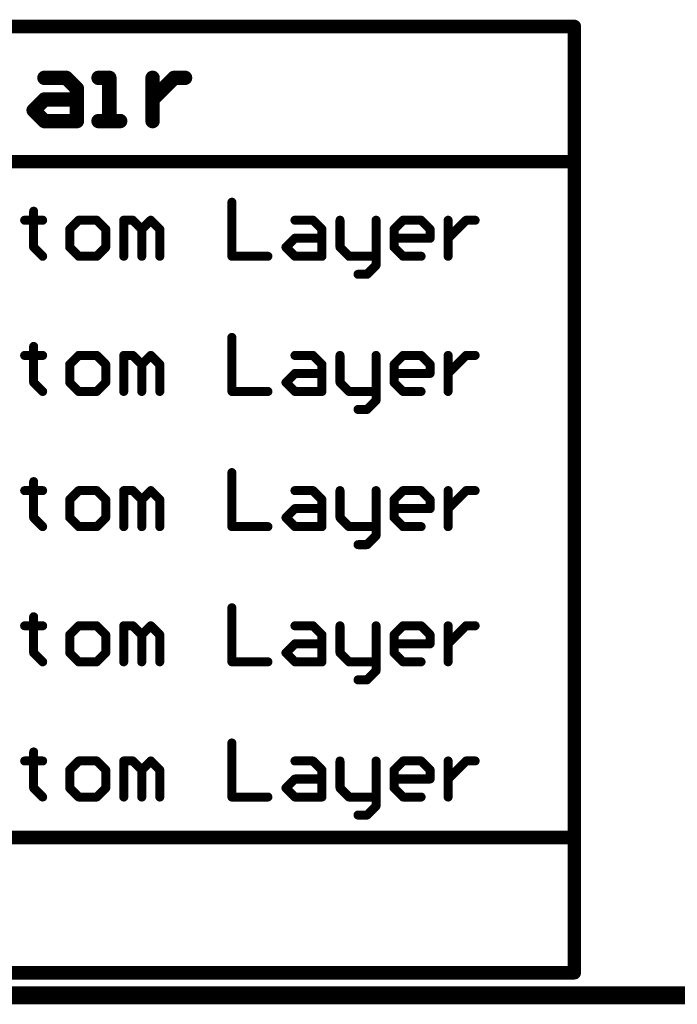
# Model space of a CAD drawing. Extents: x -1.7 to 9, y -2.8 to 5.2.
# Tile 20 of 227: x 3 to 3.7, y -2.8 to -1.7. Entities that reach past the tile are written whole.
import ezdxf

# ---------------------------------------------------------------- set-up
doc = ezdxf.new("R2010")
doc.units = 0
doc.layers.get('0').update_dxf_attribs({"linetype": 'CONTINUOUS'})
doc.layers.add('qfn32-50-23-b_document', color=1, linetype='CONTINUOUS')
doc.layers.add('qfn32-50-23-b_drawing_1', color=1, linetype='CONTINUOUS')

# ---------------------------------------------------------------- blocks, each defined once
blk = doc.blocks.new('D58')
at = {"const_width": 0.005}
blk.add_lwpolyline([(-0.0025, 0, 1), (0.0025, 0, 1)], format="xyb", close=True, dxfattribs=at)
blk = doc.blocks.new('D69')
at = {"const_width": 0.0075}
blk.add_lwpolyline([(-0.00375, 0, 1), (0.00375, 0, 1)], format="xyb", close=True, dxfattribs=at)
blk = doc.blocks.new('D70')
at = {"const_width": 0.008}
blk.add_lwpolyline([(-0.004, 0, 1), (0.004, 0, 1)], format="xyb", close=True, dxfattribs=at)

msp = doc.modelspace()

# ---------------------------------------------------------------- linework, layer by layer
at = {"layer": 'qfn32-50-23-b_document', "color": 1, "const_width": 0.02}
msp.add_lwpolyline([(-1.530418, -2.81), (3.869582, -2.81)], dxfattribs=at)
at = {"layer": 'qfn32-50-23-b_drawing_1', "color": 1}
for points, const_width in [([(-1.475368, -1.735), (3.609241, -1.735)], 0.015), ([(3.609241, -2.785), (3.609241, -1.735)], 0.015), ([(3.021396, -1.792015), (3.045388, -1.792015)], 0.016), ([(3.045388, -1.792015), (3.057384, -1.804012)], 0.016), ([(3.093372, -1.792015), (3.081376, -1.792015)], 0.016), ([(3.093372, -1.84), (3.093372, -1.792015)], 0.016), ([(3.141357, -1.792015), (3.141357, -1.84)], 0.016), ([(3.153353, -1.804012), (3.165349, -1.792015)], 0.016), ([(3.165349, -1.792015), (3.177345, -1.792015)], 0.016), ([(3.057384, -1.804012), (3.057384, -1.84)], 0.016), ([(3.141357, -1.816008), (3.153353, -1.804012)], 0.016), ([(3.0094, -1.828004), (3.021396, -1.816008)], 0.016), ([(3.021396, -1.816008), (3.057384, -1.816008)], 0.016), ([(3.141357, -1.84), (3.141357, -1.816008)], 0.016), ([(3.021396, -1.84), (3.0094, -1.828004)], 0.016), ([(3.057384, -1.84), (3.021396, -1.84)], 0.016), ([(3.081376, -1.84), (3.105369, -1.84)], 0.016), ([(3.105369, -1.84), (3.093372, -1.84)], 0.016), ([(-1.475368, -1.885), (3.609241, -1.885)], 0.015), ([(3.229329, -1.930019), (3.229329, -1.99)], 0.01), ([(3.0094, -1.940016), (3.0094, -1.950013)], 0.01), ([(3.0094, -1.950013), (2.999403, -1.950013)], 0.01), ([(2.999403, -1.950013), (3.019396, -1.950013)], 0.01), ([(3.019396, -1.950013), (3.0094, -1.950013)], 0.01), ([(3.0094, -1.950013), (3.0094, -1.980003)], 0.01), ([(3.059384, -1.950013), (3.049387, -1.96001)], 0.01), ([(3.049387, -1.96001), (3.049387, -1.980003)], 0.01), ([(3.079377, -1.950013), (3.059384, -1.950013)], 0.01), ([(3.089374, -1.96001), (3.079377, -1.950013)], 0.01), ([(3.089374, -1.980003), (3.089374, -1.96001)], 0.01), ([(3.109367, -1.99), (3.109367, -1.950013)], 0.01), ([(3.109367, -1.950013), (3.119364, -1.950013)], 0.01), ([(3.119364, -1.950013), (3.129361, -1.96001)], 0.01), ([(3.129361, -1.96001), (3.139358, -1.950013)], 0.01), ([(3.129361, -1.96001), (3.129361, -1.99)], 0.01), ([(3.129361, -1.99), (3.129361, -1.96001)], 0.01), ([(3.139358, -1.950013), (3.149354, -1.96001)], 0.01), ([(3.149354, -1.96001), (3.149354, -1.99)], 0.01), ([(3.299306, -1.950013), (3.3193, -1.950013)], 0.01), ([(3.3193, -1.950013), (3.329296, -1.96001)], 0.01), ([(3.329296, -1.96001), (3.329296, -1.99)], 0.01), ([(3.34929, -1.950013), (3.34929, -1.980003)], 0.01), ([(3.389277, -1.99), (3.389277, -1.950013)], 0.01), ([(3.40927, -1.96001), (3.419267, -1.950013)], 0.01), ([(3.40927, -1.980003), (3.40927, -1.96001)], 0.01), ([(3.419267, -1.950013), (3.439261, -1.950013)], 0.01), ([(3.439261, -1.950013), (3.449258, -1.96001)], 0.01), ([(3.449258, -1.96001), (3.449258, -1.970006)], 0.01), ([(3.469251, -1.950013), (3.469251, -1.99)], 0.01), ([(3.469251, -1.970006), (3.479248, -1.96001)], 0.01), ([(3.479248, -1.96001), (3.489244, -1.950013)], 0.01), ([(3.489244, -1.950013), (3.499241, -1.950013)], 0.01), ([(3.289309, -1.980003), (3.299306, -1.970006)], 0.01), ([(3.299306, -1.970006), (3.329296, -1.970006)], 0.01), ([(3.449258, -1.970006), (3.40927, -1.970006)], 0.01), ([(3.469251, -1.99), (3.469251, -1.970006)], 0.01), ([(3.0094, -1.980003), (3.019396, -1.99)], 0.01), ([(3.049387, -1.980003), (3.059384, -1.99)], 0.01), ([(3.079377, -1.99), (3.089374, -1.980003)], 0.01), ([(3.299306, -1.99), (3.289309, -1.980003)], 0.01), ([(3.34929, -1.980003), (3.359287, -1.99)], 0.01), ([(3.419267, -1.99), (3.40927, -1.980003)], 0.01), ([(3.059384, -1.99), (3.079377, -1.99)], 0.01), ([(3.229329, -1.99), (3.269316, -1.99)], 0.01), ([(3.329296, -1.99), (3.299306, -1.99)], 0.01), ([(3.359287, -1.99), (3.389277, -1.99)], 0.01), ([(3.389277, -1.99), (3.389277, -1.999997)], 0.01), ([(3.439261, -1.99), (3.419267, -1.99)], 0.01), ([(3.389277, -1.999997), (3.37928, -2.009993)], 0.01), ([(3.37928, -2.009993), (3.369283, -2.009993)], 0.01), ([(3.229329, -2.080019), (3.229329, -2.14)], 0.01), ([(3.0094, -2.090016), (3.0094, -2.100013)], 0.01), ([(3.0094, -2.100013), (2.999403, -2.100013)], 0.01), ([(2.999403, -2.100013), (3.019396, -2.100013)], 0.01), ([(3.019396, -2.100013), (3.0094, -2.100013)], 0.01), ([(3.0094, -2.100013), (3.0094, -2.130003)], 0.01), ([(3.059384, -2.100013), (3.049387, -2.11001)], 0.01), ([(3.079377, -2.100013), (3.059384, -2.100013)], 0.01), ([(3.089374, -2.11001), (3.079377, -2.100013)], 0.01), ([(3.109367, -2.14), (3.109367, -2.100013)], 0.01), ([(3.109367, -2.100013), (3.119364, -2.100013)], 0.01), ([(3.119364, -2.100013), (3.129361, -2.11001)], 0.01), ([(3.129361, -2.11001), (3.139358, -2.100013)], 0.01), ([(3.139358, -2.100013), (3.149354, -2.11001)], 0.01), ([(3.299306, -2.100013), (3.3193, -2.100013)], 0.01), ([(3.3193, -2.100013), (3.329296, -2.11001)], 0.01), ([(3.34929, -2.100013), (3.34929, -2.130003)], 0.01), ([(3.389277, -2.14), (3.389277, -2.100013)], 0.01), ([(3.40927, -2.11001), (3.419267, -2.100013)], 0.01), ([(3.419267, -2.100013), (3.439261, -2.100013)], 0.01), ([(3.439261, -2.100013), (3.449258, -2.11001)], 0.01), ([(3.469251, -2.100013), (3.469251, -2.14)], 0.01), ([(3.479248, -2.11001), (3.489244, -2.100013)], 0.01), ([(3.489244, -2.100013), (3.499241, -2.100013)], 0.01), ([(3.049387, -2.11001), (3.049387, -2.130003)], 0.01), ([(3.089374, -2.130003), (3.089374, -2.11001)], 0.01), ([(3.129361, -2.11001), (3.129361, -2.14)], 0.01), ([(3.129361, -2.14), (3.129361, -2.11001)], 0.01), ([(3.149354, -2.11001), (3.149354, -2.14)], 0.01), ([(3.329296, -2.11001), (3.329296, -2.14)], 0.01), ([(3.40927, -2.130003), (3.40927, -2.11001)], 0.01), ([(3.449258, -2.11001), (3.449258, -2.120006)], 0.01), ([(3.469251, -2.120006), (3.479248, -2.11001)], 0.01), ([(3.289309, -2.130003), (3.299306, -2.120006)], 0.01), ([(3.299306, -2.120006), (3.329296, -2.120006)], 0.01), ([(3.449258, -2.120006), (3.40927, -2.120006)], 0.01), ([(3.469251, -2.14), (3.469251, -2.120006)], 0.01), ([(3.0094, -2.130003), (3.019396, -2.14)], 0.01), ([(3.049387, -2.130003), (3.059384, -2.14)], 0.01), ([(3.079377, -2.14), (3.089374, -2.130003)], 0.01), ([(3.299306, -2.14), (3.289309, -2.130003)], 0.01), ([(3.34929, -2.130003), (3.359287, -2.14)], 0.01), ([(3.419267, -2.14), (3.40927, -2.130003)], 0.01), ([(3.059384, -2.14), (3.079377, -2.14)], 0.01), ([(3.229329, -2.14), (3.269316, -2.14)], 0.01), ([(3.329296, -2.14), (3.299306, -2.14)], 0.01), ([(3.359287, -2.14), (3.389277, -2.14)], 0.01), ([(3.389277, -2.14), (3.389277, -2.149997)], 0.01), ([(3.439261, -2.14), (3.419267, -2.14)], 0.01), ([(3.389277, -2.149997), (3.37928, -2.159993)], 0.01), ([(3.37928, -2.159993), (3.369283, -2.159993)], 0.01), ([(3.229329, -2.230019), (3.229329, -2.29)], 0.01), ([(3.0094, -2.240016), (3.0094, -2.250013)], 0.01), ([(3.0094, -2.250013), (2.999403, -2.250013)], 0.01), ([(2.999403, -2.250013), (3.019396, -2.250013)], 0.01), ([(3.019396, -2.250013), (3.0094, -2.250013)], 0.01), ([(3.0094, -2.250013), (3.0094, -2.280003)], 0.01), ([(3.059384, -2.250013), (3.049387, -2.26001)], 0.01), ([(3.079377, -2.250013), (3.059384, -2.250013)], 0.01), ([(3.089374, -2.26001), (3.079377, -2.250013)], 0.01), ([(3.109367, -2.29), (3.109367, -2.250013)], 0.01), ([(3.109367, -2.250013), (3.119364, -2.250013)], 0.01), ([(3.119364, -2.250013), (3.129361, -2.26001)], 0.01), ([(3.129361, -2.26001), (3.139358, -2.250013)], 0.01), ([(3.139358, -2.250013), (3.149354, -2.26001)], 0.01), ([(3.299306, -2.250013), (3.3193, -2.250013)], 0.01), ([(3.3193, -2.250013), (3.329296, -2.26001)], 0.01), ([(3.34929, -2.250013), (3.34929, -2.280003)], 0.01), ([(3.389277, -2.29), (3.389277, -2.250013)], 0.01), ([(3.40927, -2.26001), (3.419267, -2.250013)], 0.01), ([(3.419267, -2.250013), (3.439261, -2.250013)], 0.01), ([(3.439261, -2.250013), (3.449258, -2.26001)], 0.01), ([(3.469251, -2.250013), (3.469251, -2.29)], 0.01), ([(3.479248, -2.26001), (3.489244, -2.250013)], 0.01), ([(3.489244, -2.250013), (3.499241, -2.250013)], 0.01), ([(3.049387, -2.26001), (3.049387, -2.280003)], 0.01), ([(3.089374, -2.280003), (3.089374, -2.26001)], 0.01), ([(3.129361, -2.26001), (3.129361, -2.29)], 0.01), ([(3.129361, -2.29), (3.129361, -2.26001)], 0.01), ([(3.149354, -2.26001), (3.149354, -2.29)], 0.01), ([(3.329296, -2.26001), (3.329296, -2.29)], 0.01), ([(3.40927, -2.280003), (3.40927, -2.26001)], 0.01), ([(3.449258, -2.26001), (3.449258, -2.270006)], 0.01), ([(3.469251, -2.270006), (3.479248, -2.26001)], 0.01), ([(3.289309, -2.280003), (3.299306, -2.270006)], 0.01), ([(3.299306, -2.270006), (3.329296, -2.270006)], 0.01), ([(3.449258, -2.270006), (3.40927, -2.270006)], 0.01), ([(3.469251, -2.29), (3.469251, -2.270006)], 0.01), ([(3.0094, -2.280003), (3.019396, -2.29)], 0.01), ([(3.049387, -2.280003), (3.059384, -2.29)], 0.01), ([(3.079377, -2.29), (3.089374, -2.280003)], 0.01), ([(3.299306, -2.29), (3.289309, -2.280003)], 0.01), ([(3.34929, -2.280003), (3.359287, -2.29)], 0.01), ([(3.419267, -2.29), (3.40927, -2.280003)], 0.01), ([(3.059384, -2.29), (3.079377, -2.29)], 0.01), ([(3.229329, -2.29), (3.269316, -2.29)], 0.01), ([(3.329296, -2.29), (3.299306, -2.29)], 0.01), ([(3.359287, -2.29), (3.389277, -2.29)], 0.01), ([(3.389277, -2.29), (3.389277, -2.299997)], 0.01), ([(3.439261, -2.29), (3.419267, -2.29)], 0.01), ([(3.37928, -2.309993), (3.369283, -2.309993)], 0.01), ([(3.389277, -2.299997), (3.37928, -2.309993)], 0.01), ([(3.229329, -2.380019), (3.229329, -2.44)], 0.01), ([(3.0094, -2.390016), (3.0094, -2.400013)], 0.01), ([(3.0094, -2.400013), (2.999403, -2.400013)], 0.01), ([(2.999403, -2.400013), (3.019396, -2.400013)], 0.01), ([(3.019396, -2.400013), (3.0094, -2.400013)], 0.01), ([(3.0094, -2.400013), (3.0094, -2.430003)], 0.01), ([(3.059384, -2.400013), (3.049387, -2.41001)], 0.01), ([(3.079377, -2.400013), (3.059384, -2.400013)], 0.01), ([(3.089374, -2.41001), (3.079377, -2.400013)], 0.01), ([(3.109367, -2.44), (3.109367, -2.400013)], 0.01), ([(3.109367, -2.400013), (3.119364, -2.400013)], 0.01), ([(3.119364, -2.400013), (3.129361, -2.41001)], 0.01), ([(3.129361, -2.41001), (3.139358, -2.400013)], 0.01), ([(3.139358, -2.400013), (3.149354, -2.41001)], 0.01), ([(3.299306, -2.400013), (3.3193, -2.400013)], 0.01), ([(3.3193, -2.400013), (3.329296, -2.41001)], 0.01), ([(3.34929, -2.400013), (3.34929, -2.430003)], 0.01), ([(3.389277, -2.44), (3.389277, -2.400013)], 0.01), ([(3.40927, -2.41001), (3.419267, -2.400013)], 0.01), ([(3.419267, -2.400013), (3.439261, -2.400013)], 0.01), ([(3.439261, -2.400013), (3.449258, -2.41001)], 0.01), ([(3.469251, -2.400013), (3.469251, -2.44)], 0.01), ([(3.479248, -2.41001), (3.489244, -2.400013)], 0.01), ([(3.489244, -2.400013), (3.499241, -2.400013)], 0.01), ([(3.049387, -2.41001), (3.049387, -2.430003)], 0.01), ([(3.089374, -2.430003), (3.089374, -2.41001)], 0.01), ([(3.129361, -2.41001), (3.129361, -2.44)], 0.01), ([(3.129361, -2.44), (3.129361, -2.41001)], 0.01), ([(3.149354, -2.41001), (3.149354, -2.44)], 0.01), ([(3.329296, -2.41001), (3.329296, -2.44)], 0.01), ([(3.40927, -2.430003), (3.40927, -2.41001)], 0.01), ([(3.449258, -2.41001), (3.449258, -2.420006)], 0.01), ([(3.469251, -2.420006), (3.479248, -2.41001)], 0.01), ([(3.0094, -2.430003), (3.019396, -2.44)], 0.01), ([(3.049387, -2.430003), (3.059384, -2.44)], 0.01), ([(3.079377, -2.44), (3.089374, -2.430003)], 0.01), ([(3.289309, -2.430003), (3.299306, -2.420006)], 0.01), ([(3.299306, -2.44), (3.289309, -2.430003)], 0.01), ([(3.299306, -2.420006), (3.329296, -2.420006)], 0.01), ([(3.34929, -2.430003), (3.359287, -2.44)], 0.01), ([(3.449258, -2.420006), (3.40927, -2.420006)], 0.01), ([(3.419267, -2.44), (3.40927, -2.430003)], 0.01), ([(3.469251, -2.44), (3.469251, -2.420006)], 0.01), ([(3.059384, -2.44), (3.079377, -2.44)], 0.01), ([(3.229329, -2.44), (3.269316, -2.44)], 0.01), ([(3.329296, -2.44), (3.299306, -2.44)], 0.01), ([(3.359287, -2.44), (3.389277, -2.44)], 0.01), ([(3.389277, -2.44), (3.389277, -2.449997)], 0.01), ([(3.439261, -2.44), (3.419267, -2.44)], 0.01), ([(3.389277, -2.449997), (3.37928, -2.459993)], 0.01), ([(3.37928, -2.459993), (3.369283, -2.459993)], 0.01), ([(3.229329, -2.530019), (3.229329, -2.59)], 0.01), ([(3.0094, -2.550013), (2.999403, -2.550013)], 0.01), ([(2.999403, -2.550013), (3.019396, -2.550013)], 0.01), ([(3.0094, -2.540016), (3.0094, -2.550013)], 0.01), ([(3.019396, -2.550013), (3.0094, -2.550013)], 0.01), ([(3.0094, -2.550013), (3.0094, -2.580003)], 0.01), ([(3.059384, -2.550013), (3.049387, -2.56001)], 0.01), ([(3.079377, -2.550013), (3.059384, -2.550013)], 0.01), ([(3.089374, -2.56001), (3.079377, -2.550013)], 0.01), ([(3.109367, -2.59), (3.109367, -2.550013)], 0.01), ([(3.109367, -2.550013), (3.119364, -2.550013)], 0.01), ([(3.119364, -2.550013), (3.129361, -2.56001)], 0.01), ([(3.129361, -2.56001), (3.139358, -2.550013)], 0.01), ([(3.139358, -2.550013), (3.149354, -2.56001)], 0.01), ([(3.299306, -2.550013), (3.3193, -2.550013)], 0.01), ([(3.3193, -2.550013), (3.329296, -2.56001)], 0.01), ([(3.34929, -2.550013), (3.34929, -2.580003)], 0.01), ([(3.389277, -2.59), (3.389277, -2.550013)], 0.01), ([(3.40927, -2.56001), (3.419267, -2.550013)], 0.01), ([(3.419267, -2.550013), (3.439261, -2.550013)], 0.01), ([(3.439261, -2.550013), (3.449258, -2.56001)], 0.01), ([(3.469251, -2.550013), (3.469251, -2.59)], 0.01), ([(3.479248, -2.56001), (3.489244, -2.550013)], 0.01), ([(3.489244, -2.550013), (3.499241, -2.550013)], 0.01), ([(3.049387, -2.56001), (3.049387, -2.580003)], 0.01), ([(3.089374, -2.580003), (3.089374, -2.56001)], 0.01), ([(3.129361, -2.56001), (3.129361, -2.59)], 0.01), ([(3.129361, -2.59), (3.129361, -2.56001)], 0.01), ([(3.149354, -2.56001), (3.149354, -2.59)], 0.01), ([(3.329296, -2.56001), (3.329296, -2.59)], 0.01), ([(3.40927, -2.580003), (3.40927, -2.56001)], 0.01), ([(3.449258, -2.56001), (3.449258, -2.570006)], 0.01), ([(3.469251, -2.570006), (3.479248, -2.56001)], 0.01), ([(3.289309, -2.580003), (3.299306, -2.570006)], 0.01), ([(3.299306, -2.570006), (3.329296, -2.570006)], 0.01), ([(3.449258, -2.570006), (3.40927, -2.570006)], 0.01), ([(3.469251, -2.59), (3.469251, -2.570006)], 0.01), ([(3.0094, -2.580003), (3.019396, -2.59)], 0.01), ([(3.049387, -2.580003), (3.059384, -2.59)], 0.01), ([(3.079377, -2.59), (3.089374, -2.580003)], 0.01), ([(3.299306, -2.59), (3.289309, -2.580003)], 0.01), ([(3.34929, -2.580003), (3.359287, -2.59)], 0.01), ([(3.419267, -2.59), (3.40927, -2.580003)], 0.01), ([(3.059384, -2.59), (3.079377, -2.59)], 0.01), ([(3.229329, -2.59), (3.269316, -2.59)], 0.01), ([(3.329296, -2.59), (3.299306, -2.59)], 0.01), ([(3.359287, -2.59), (3.389277, -2.59)], 0.01), ([(3.389277, -2.59), (3.389277, -2.599997)], 0.01), ([(3.439261, -2.59), (3.419267, -2.59)], 0.01), ([(3.389277, -2.599997), (3.37928, -2.609993)], 0.01), ([(3.37928, -2.609993), (3.369283, -2.609993)], 0.01), ([(-1.475368, -2.635), (3.609241, -2.635)], 0.015), ([(-1.475368, -2.785), (3.609241, -2.785)], 0.015)]:
    msp.add_lwpolyline(points, dxfattribs=dict(at, const_width=const_width))

# ---------------------------------------------------------------- block references
at = {"layer": 'qfn32-50-23-b_drawing_1'}
for name, p in [('D69', (3.609241, -1.735)), ('D69', (3.609241, -1.735)), ('D70', (3.021396, -1.792015)), ('D70', (3.045388, -1.792015)), ('D70', (3.081376, -1.792015)), ('D70', (3.093372, -1.792015)), ('D70', (3.141357, -1.792015)), ('D70', (3.165349, -1.792015)), ('D70', (3.177345, -1.792015)), ('D70', (3.057384, -1.804012)), ('D70', (3.153353, -1.804012)), ('D70', (3.021396, -1.816008)), ('D70', (3.057384, -1.816008)), ('D70', (3.141357, -1.816008)), ('D70', (3.0094, -1.828004)), ('D70', (3.021396, -1.84)), ('D70', (3.057384, -1.84)), ('D70', (3.081376, -1.84)), ('D70', (3.093372, -1.84)), ('D70', (3.105369, -1.84)), ('D70', (3.141357, -1.84)), ('D69', (3.609241, -1.885)), ('D58', (3.229329, -1.930019)), ('D58', (3.0094, -1.940016)), ('D58', (2.999403, -1.950013)), ('D58', (3.0094, -1.950013)), ('D58', (3.0094, -1.950013)), ('D58', (3.019396, -1.950013)), ('D58', (3.049387, -1.96001)), ('D58', (3.059384, -1.950013)), ('D58', (3.079377, -1.950013)), ('D58', (3.089374, -1.96001)), ('D58', (3.109367, -1.950013)), ('D58', (3.119364, -1.950013)), ('D58', (3.129361, -1.96001)), ('D58', (3.129361, -1.96001)), ('D58', (3.139358, -1.950013)), ('D58', (3.149354, -1.96001)), ('D58', (3.299306, -1.950013)), ('D58', (3.3193, -1.950013)), ('D58', (3.329296, -1.96001)), ('D58', (3.34929, -1.950013)), ('D58', (3.389277, -1.950013)), ('D58', (3.40927, -1.96001)), ('D58', (3.419267, -1.950013)), ('D58', (3.439261, -1.950013)), ('D58', (3.449258, -1.96001)), ('D58', (3.469251, -1.950013)), ('D58', (3.479248, -1.96001)), ('D58', (3.489244, -1.950013)), ('D58', (3.499241, -1.950013)), ('D58', (3.299306, -1.970006)), ('D58', (3.329296, -1.970006)), ('D58', (3.40927, -1.970006)), ('D58', (3.449258, -1.970006)), ('D58', (3.469251, -1.970006)), ('D58', (3.0094, -1.980003)), ('D58', (3.049387, -1.980003)), ('D58', (3.089374, -1.980003)), ('D58', (3.289309, -1.980003)), ('D58', (3.34929, -1.980003)), ('D58', (3.40927, -1.980003)), ('D58', (3.019396, -1.99)), ('D58', (3.059384, -1.99)), ('D58', (3.059384, -1.99)), ('D58', (3.079377, -1.99)), ('D58', (3.109367, -1.99)), ('D58', (3.129361, -1.99)), ('D58', (3.149354, -1.99)), ('D58', (3.229329, -1.99)), ('D58', (3.269316, -1.99)), ('D58', (3.299306, -1.99)), ('D58', (3.329296, -1.99)), ('D58', (3.359287, -1.99)), ('D58', (3.389277, -1.99)), ('D58', (3.389277, -1.99)), ('D58', (3.419267, -1.99)), ('D58', (3.439261, -1.99)), ('D58', (3.469251, -1.99)), ('D58', (3.389277, -1.999997)), ('D58', (3.369283, -2.009993)), ('D58', (3.37928, -2.009993)), ('D58', (3.229329, -2.080019)), ('D58', (3.0094, -2.090016)), ('D58', (2.999403, -2.100013)), ('D58', (3.0094, -2.100013)), ('D58', (3.0094, -2.100013)), ('D58', (3.019396, -2.100013)), ('D58', (3.059384, -2.100013)), ('D58', (3.079377, -2.100013)), ('D58', (3.109367, -2.100013)), ('D58', (3.119364, -2.100013)), ('D58', (3.139358, -2.100013)), ('D58', (3.299306, -2.100013)), ('D58', (3.3193, -2.100013)), ('D58', (3.34929, -2.100013)), ('D58', (3.389277, -2.100013)), ('D58', (3.419267, -2.100013)), ('D58', (3.439261, -2.100013)), ('D58', (3.469251, -2.100013)), ('D58', (3.489244, -2.100013)), ('D58', (3.499241, -2.100013)), ('D58', (3.049387, -2.11001)), ('D58', (3.089374, -2.11001)), ('D58', (3.129361, -2.11001)), ('D58', (3.129361, -2.11001)), ('D58', (3.149354, -2.11001)), ('D58', (3.329296, -2.11001)), ('D58', (3.40927, -2.11001)), ('D58', (3.449258, -2.11001)), ('D58', (3.479248, -2.11001)), ('D58', (3.299306, -2.120006)), ('D58', (3.329296, -2.120006)), ('D58', (3.40927, -2.120006)), ('D58', (3.449258, -2.120006)), ('D58', (3.469251, -2.120006)), ('D58', (3.0094, -2.130003)), ('D58', (3.049387, -2.130003)), ('D58', (3.089374, -2.130003)), ('D58', (3.289309, -2.130003)), ('D58', (3.34929, -2.130003)), ('D58', (3.40927, -2.130003)), ('D58', (3.019396, -2.14)), ('D58', (3.059384, -2.14)), ('D58', (3.059384, -2.14)), ('D58', (3.079377, -2.14)), ('D58', (3.109367, -2.14)), ('D58', (3.129361, -2.14)), ('D58', (3.149354, -2.14)), ('D58', (3.229329, -2.14)), ('D58', (3.269316, -2.14)), ('D58', (3.299306, -2.14)), ('D58', (3.329296, -2.14)), ('D58', (3.359287, -2.14)), ('D58', (3.389277, -2.14)), ('D58', (3.389277, -2.14)), ('D58', (3.419267, -2.14)), ('D58', (3.439261, -2.14)), ('D58', (3.469251, -2.14)), ('D58', (3.389277, -2.149997)), ('D58', (3.369283, -2.159993)), ('D58', (3.37928, -2.159993)), ('D58', (3.229329, -2.230019)), ('D58', (3.0094, -2.240016)), ('D58', (2.999403, -2.250013)), ('D58', (3.0094, -2.250013)), ('D58', (3.0094, -2.250013)), ('D58', (3.019396, -2.250013)), ('D58', (3.059384, -2.250013)), ('D58', (3.079377, -2.250013)), ('D58', (3.109367, -2.250013)), ('D58', (3.119364, -2.250013)), ('D58', (3.139358, -2.250013)), ('D58', (3.299306, -2.250013)), ('D58', (3.3193, -2.250013)), ('D58', (3.34929, -2.250013)), ('D58', (3.389277, -2.250013)), ('D58', (3.419267, -2.250013)), ('D58', (3.439261, -2.250013)), ('D58', (3.469251, -2.250013)), ('D58', (3.489244, -2.250013)), ('D58', (3.499241, -2.250013)), ('D58', (3.049387, -2.26001)), ('D58', (3.089374, -2.26001)), ('D58', (3.129361, -2.26001)), ('D58', (3.129361, -2.26001)), ('D58', (3.149354, -2.26001)), ('D58', (3.329296, -2.26001)), ('D58', (3.40927, -2.26001)), ('D58', (3.449258, -2.26001)), ('D58', (3.479248, -2.26001)), ('D58', (3.299306, -2.270006)), ('D58', (3.329296, -2.270006)), ('D58', (3.40927, -2.270006)), ('D58', (3.449258, -2.270006)), ('D58', (3.469251, -2.270006)), ('D58', (3.0094, -2.280003)), ('D58', (3.049387, -2.280003)), ('D58', (3.089374, -2.280003)), ('D58', (3.289309, -2.280003)), ('D58', (3.34929, -2.280003)), ('D58', (3.40927, -2.280003)), ('D58', (3.019396, -2.29)), ('D58', (3.059384, -2.29)), ('D58', (3.059384, -2.29)), ('D58', (3.079377, -2.29)), ('D58', (3.109367, -2.29)), ('D58', (3.129361, -2.29)), ('D58', (3.149354, -2.29)), ('D58', (3.229329, -2.29)), ('D58', (3.269316, -2.29)), ('D58', (3.299306, -2.29)), ('D58', (3.329296, -2.29)), ('D58', (3.359287, -2.29)), ('D58', (3.389277, -2.29)), ('D58', (3.389277, -2.29)), ('D58', (3.419267, -2.29)), ('D58', (3.439261, -2.29)), ('D58', (3.469251, -2.29)), ('D58', (3.369283, -2.309993)), ('D58', (3.37928, -2.309993)), ('D58', (3.389277, -2.299997)), ('D58', (3.229329, -2.380019)), ('D58', (3.0094, -2.390016)), ('D58', (2.999403, -2.400013)), ('D58', (3.0094, -2.400013)), ('D58', (3.0094, -2.400013)), ('D58', (3.019396, -2.400013)), ('D58', (3.059384, -2.400013)), ('D58', (3.079377, -2.400013)), ('D58', (3.109367, -2.400013)), ('D58', (3.119364, -2.400013)), ('D58', (3.139358, -2.400013)), ('D58', (3.299306, -2.400013)), ('D58', (3.3193, -2.400013)), ('D58', (3.34929, -2.400013)), ('D58', (3.389277, -2.400013)), ('D58', (3.419267, -2.400013)), ('D58', (3.439261, -2.400013)), ('D58', (3.469251, -2.400013)), ('D58', (3.489244, -2.400013)), ('D58', (3.499241, -2.400013)), ('D58', (3.049387, -2.41001)), ('D58', (3.089374, -2.41001)), ('D58', (3.129361, -2.41001)), ('D58', (3.129361, -2.41001)), ('D58', (3.149354, -2.41001)), ('D58', (3.329296, -2.41001)), ('D58', (3.40927, -2.41001)), ('D58', (3.449258, -2.41001)), ('D58', (3.479248, -2.41001)), ('D58', (3.0094, -2.430003)), ('D58', (3.049387, -2.430003)), ('D58', (3.089374, -2.430003)), ('D58', (3.289309, -2.430003)), ('D58', (3.299306, -2.420006)), ('D58', (3.329296, -2.420006)), ('D58', (3.34929, -2.430003)), ('D58', (3.40927, -2.420006)), ('D58', (3.40927, -2.430003)), ('D58', (3.449258, -2.420006)), ('D58', (3.469251, -2.420006)), ('D58', (3.019396, -2.44)), ('D58', (3.059384, -2.44)), ('D58', (3.059384, -2.44)), ('D58', (3.079377, -2.44)), ('D58', (3.109367, -2.44)), ('D58', (3.129361, -2.44)), ('D58', (3.149354, -2.44)), ('D58', (3.229329, -2.44)), ('D58', (3.269316, -2.44)), ('D58', (3.299306, -2.44)), ('D58', (3.329296, -2.44)), ('D58', (3.359287, -2.44)), ('D58', (3.389277, -2.44)), ('D58', (3.389277, -2.44)), ('D58', (3.419267, -2.44)), ('D58', (3.439261, -2.44)), ('D58', (3.469251, -2.44)), ('D58', (3.389277, -2.449997)), ('D58', (3.369283, -2.459993)), ('D58', (3.37928, -2.459993)), ('D58', (3.229329, -2.530019)), ('D58', (2.999403, -2.550013)), ('D58', (3.0094, -2.540016)), ('D58', (3.0094, -2.550013)), ('D58', (3.0094, -2.550013)), ('D58', (3.019396, -2.550013)), ('D58', (3.059384, -2.550013)), ('D58', (3.079377, -2.550013)), ('D58', (3.109367, -2.550013)), ('D58', (3.119364, -2.550013)), ('D58', (3.139358, -2.550013)), ('D58', (3.299306, -2.550013)), ('D58', (3.3193, -2.550013)), ('D58', (3.34929, -2.550013)), ('D58', (3.389277, -2.550013)), ('D58', (3.419267, -2.550013)), ('D58', (3.439261, -2.550013)), ('D58', (3.469251, -2.550013)), ('D58', (3.489244, -2.550013)), ('D58', (3.499241, -2.550013)), ('D58', (3.049387, -2.56001)), ('D58', (3.089374, -2.56001)), ('D58', (3.129361, -2.56001)), ('D58', (3.129361, -2.56001)), ('D58', (3.149354, -2.56001)), ('D58', (3.329296, -2.56001)), ('D58', (3.40927, -2.56001)), ('D58', (3.449258, -2.56001)), ('D58', (3.479248, -2.56001)), ('D58', (3.299306, -2.570006)), ('D58', (3.329296, -2.570006)), ('D58', (3.40927, -2.570006)), ('D58', (3.449258, -2.570006)), ('D58', (3.469251, -2.570006)), ('D58', (3.0094, -2.580003)), ('D58', (3.049387, -2.580003)), ('D58', (3.089374, -2.580003)), ('D58', (3.289309, -2.580003)), ('D58', (3.34929, -2.580003)), ('D58', (3.40927, -2.580003)), ('D58', (3.019396, -2.59)), ('D58', (3.059384, -2.59)), ('D58', (3.059384, -2.59)), ('D58', (3.079377, -2.59)), ('D58', (3.109367, -2.59)), ('D58', (3.129361, -2.59)), ('D58', (3.149354, -2.59)), ('D58', (3.229329, -2.59)), ('D58', (3.269316, -2.59)), ('D58', (3.299306, -2.59)), ('D58', (3.329296, -2.59)), ('D58', (3.359287, -2.59)), ('D58', (3.389277, -2.59)), ('D58', (3.389277, -2.59)), ('D58', (3.419267, -2.59)), ('D58', (3.439261, -2.59)), ('D58', (3.469251, -2.59)), ('D58', (3.389277, -2.599997)), ('D58', (3.369283, -2.609993)), ('D58', (3.37928, -2.609993)), ('D69', (3.609241, -2.635)), ('D69', (3.609241, -2.785))]:
    msp.add_blockref(name, p, dxfattribs=at)

doc.saveas('drawing.dxf')
